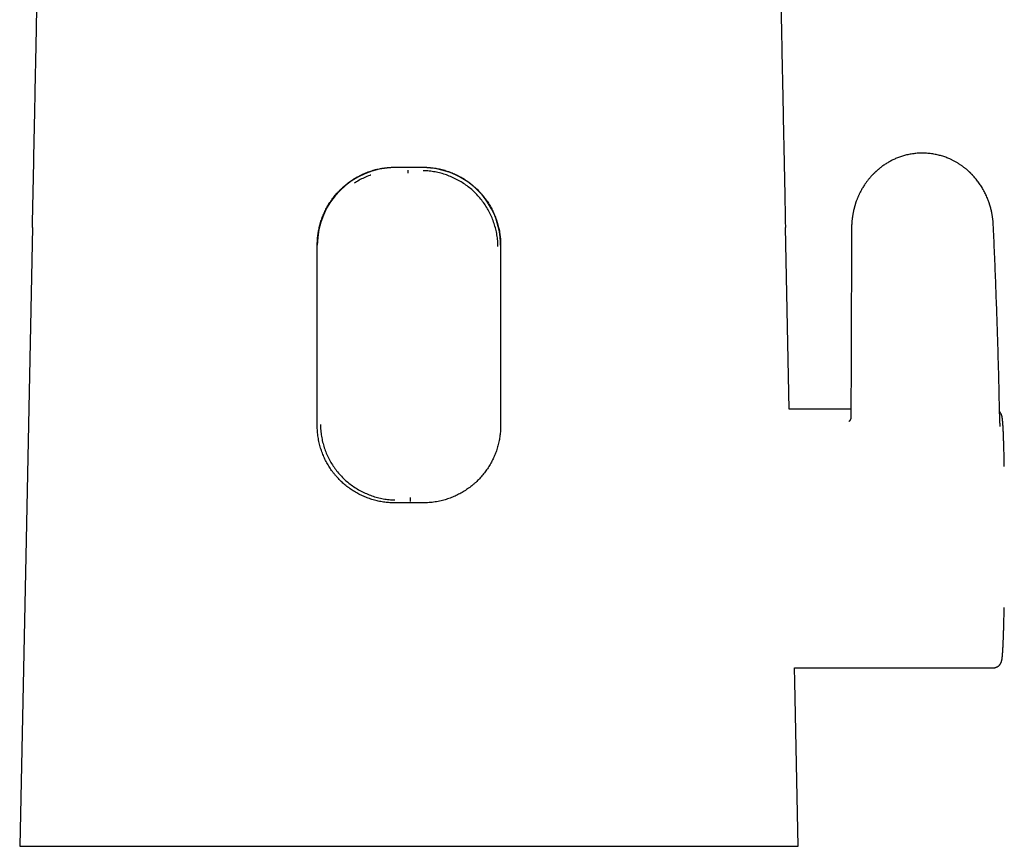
# Model space of a CAD drawing. Header units: millimetres. Extents: x 8 to 609, y 12 to 425.
# Tile 8 of 32: x 285 to 356, y 290 to 349. Entities that reach past the tile are written whole.
import ezdxf

# ---------------------------------------------------------------- set-up
doc = ezdxf.new("R2010")
doc.units = ezdxf.units.MM

msp = doc.modelspace()

# ---------------------------------------------------------------- linework, layer by layer
at = {"color": 7, "linetype": 'Continuous', "lineweight": 30}
for p, q in [((314.049, 338.307), (312.049, 338.307)), ((312.985, 338.119), (312.994, 338.138)), ((340.215, 321.053), (339.948, 334.029)), ((344.672, 334.009), (344.672, 334.003)), ((306.499, 319.879), (306.499, 332.776)), ((319.599, 332.776), (319.599, 319.879)), ((344.625, 321.053), (340.215, 321.053)), ((313.138, 314.528), (313.147, 314.451)), ((340.595, 302.553), (354.792, 302.553)), ((354.792, 302.554), (354.791, 302.554))]:
    msp.add_line(p, q, dxfattribs=at)
at = {"color": 7, "linetype": 'Continuous', "lineweight": 30, "flags": 128}
for points in [[(286.149, 334.029), (285.908, 322.283), (285.667, 310.538), (285.453, 300.17), (285.238, 289.803)], [(340.859, 289.803), (340.616, 301.549), (340.595, 302.553)]]:
    msp.add_lwpolyline(points, dxfattribs=at)
at = {"color": 7, "linetype": 'Continuous', "lineweight": 30}
for centre, start, end in [((312.048, 332.758), 89.99372, 179.99372), ((314.049, 332.758), 0.00628, 90.00628)]:
    msp.add_arc(centre, 5.549, start, end, dxfattribs=at)
for points, knots in [([(286.149, 334.029), (286.169, 334.991), (286.208, 336.916), (286.267, 339.802), (286.316, 342.208), (286.365, 344.614), (286.404, 346.538), (286.452, 348.944), (286.491, 350.868), (286.54, 353.274), (286.579, 355.198), (286.627, 357.604), (286.666, 359.528), (286.715, 361.934), (286.753, 363.858), (286.806, 366.481), (286.839, 368.142), (286.862, 369.321)], [0, 0, 0, 0, 0.081795, 0.16359, 0.245385, 0.286283, 0.368078, 0.408975, 0.49077, 0.531668, 0.613463, 0.65436, 0.736155, 0.777053, 0.858848, 0.899745, 1, 1, 1, 1]), ([(339.235, 369.321), (339.254, 368.359), (339.293, 366.434), (339.35, 363.548), (339.399, 361.142), (339.447, 358.736), (339.486, 356.812), (339.534, 354.406), (339.573, 352.482), (339.622, 350.076), (339.661, 348.152), (339.71, 345.746), (339.749, 343.822), (339.798, 341.416), (339.837, 339.492), (339.89, 336.869), (339.924, 335.208), (339.948, 334.029)], [0, 0, 0, 0, 0.081795, 0.16359, 0.245385, 0.286283, 0.368078, 0.408975, 0.49077, 0.531668, 0.613463, 0.65436, 0.736155, 0.777053, 0.858848, 0.899745, 1, 1, 1, 1]), ([(354.794, 334.24), (354.792, 334.284), (354.787, 334.37), (354.777, 334.496), (354.765, 334.615), (354.751, 334.727), (354.735, 334.832), (354.719, 334.931), (354.702, 335.025), (354.684, 335.114), (354.666, 335.198), (354.649, 335.274), (354.632, 335.342), (354.617, 335.402), (354.603, 335.452), (354.592, 335.494), (354.582, 335.529), (354.573, 335.557), (354.567, 335.579), (354.562, 335.594), (354.558, 335.607), (354.554, 335.622), (354.549, 335.64), (354.541, 335.663), (354.532, 335.693), (354.52, 335.729), (354.506, 335.772), (354.49, 335.82), (354.471, 335.873), (354.449, 335.933), (354.425, 335.996), (354.399, 336.063), (354.359, 336.161), (354.304, 336.287), (354.233, 336.438), (354.158, 336.588), (354.077, 336.736), (353.992, 336.881), (353.904, 337.02), (353.815, 337.154), (353.722, 337.285), (353.625, 337.412), (353.528, 337.532), (353.432, 337.644), (353.357, 337.727), (353.3, 337.787), (353.263, 337.826), (353.228, 337.861), (353.197, 337.893), (353.17, 337.92), (353.146, 337.942), (353.127, 337.96), (353.113, 337.974), (353.101, 337.986), (353.089, 337.997), (353.069, 338.015), (353.04, 338.042), (353, 338.079), (352.953, 338.12), (352.899, 338.166), (352.839, 338.217), (352.772, 338.271), (352.702, 338.326), (352.628, 338.381), (352.554, 338.435), (352.478, 338.488), (352.37, 338.56), (352.229, 338.65), (352.051, 338.751), (351.87, 338.845), (351.701, 338.925), (351.545, 338.991), (351.402, 339.047), (351.256, 339.098), (351.107, 339.145), (350.954, 339.188), (350.796, 339.227), (350.633, 339.261), (350.465, 339.29), (350.294, 339.314), (350.118, 339.332), (349.939, 339.343), (349.765, 339.348), (349.597, 339.346), (349.436, 339.339), (349.272, 339.326), (349.107, 339.307), (348.94, 339.282), (348.771, 339.251), (348.609, 339.215), (348.453, 339.175), (348.306, 339.131), (348.161, 339.084), (348.021, 339.034), (347.886, 338.98), (347.756, 338.924), (347.631, 338.865), (347.505, 338.802), (347.379, 338.735), (347.253, 338.663), (347.134, 338.59), (347.021, 338.516), (346.914, 338.442), (346.813, 338.368), (346.73, 338.304), (346.663, 338.251), (346.611, 338.208), (346.561, 338.166), (346.513, 338.125), (346.467, 338.084), (346.425, 338.046), (346.388, 338.012), (346.356, 337.982), (346.329, 337.956), (346.308, 337.935), (346.291, 337.919), (346.279, 337.906), (346.268, 337.896), (346.257, 337.884), (346.242, 337.869), (346.221, 337.848), (346.194, 337.82), (346.16, 337.785), (346.12, 337.742), (346.075, 337.693), (346.025, 337.637), (345.971, 337.574), (345.91, 337.5), (345.844, 337.419), (345.778, 337.333), (345.714, 337.247), (345.655, 337.163), (345.589, 337.067), (345.52, 336.96), (345.449, 336.843), (345.383, 336.73), (345.324, 336.621), (345.27, 336.516), (345.225, 336.425), (345.188, 336.345), (345.156, 336.275), (345.124, 336.202), (345.092, 336.126), (345.06, 336.045), (345.024, 335.95), (344.984, 335.84), (344.952, 335.745), (344.93, 335.677), (344.919, 335.64), (344.909, 335.608), (344.901, 335.581), (344.895, 335.558), (344.89, 335.541), (344.886, 335.528), (344.883, 335.518), (344.881, 335.509), (344.877, 335.496), (344.873, 335.48), (344.867, 335.459), (344.859, 335.43), (344.85, 335.394), (344.839, 335.349), (344.826, 335.297), (344.812, 335.238), (344.798, 335.17), (344.782, 335.093), (344.766, 335.008), (344.749, 334.914), (344.733, 334.812), (344.718, 334.702), (344.705, 334.586), (344.693, 334.465), (344.684, 334.339), (344.677, 334.205), (344.673, 334.094), (344.673, 334.028), (344.673, 334.009)], [0, 0, 0, 0, 0.008341, 0.016258, 0.023754, 0.030828, 0.037481, 0.043713, 0.049524, 0.055431, 0.060829, 0.065718, 0.070098, 0.07397, 0.077168, 0.079909, 0.082194, 0.084022, 0.085395, 0.08631, 0.087128, 0.087951, 0.089102, 0.090654, 0.092615, 0.09498, 0.09775, 0.100924, 0.104502, 0.10841, 0.112709, 0.117286, 0.121837, 0.132492, 0.142897, 0.15305, 0.163841, 0.174334, 0.18453, 0.194461, 0.204382, 0.214346, 0.224357, 0.233027, 0.241734, 0.245164, 0.248572, 0.251679, 0.254413, 0.256818, 0.258833, 0.260459, 0.261695, 0.26256, 0.263511, 0.264748, 0.267602, 0.270966, 0.274841, 0.279227, 0.284124, 0.289532, 0.295097, 0.30083, 0.306555, 0.31227, 0.317977, 0.330683, 0.343343, 0.355957, 0.368525, 0.378015, 0.387489, 0.396964, 0.406605, 0.41646, 0.426528, 0.436807, 0.447294, 0.457987, 0.468882, 0.479977, 0.491269, 0.501101, 0.511076, 0.5212, 0.531474, 0.541898, 0.552472, 0.563196, 0.572704, 0.582288, 0.5917, 0.600899, 0.609884, 0.618656, 0.627214, 0.635556, 0.644801, 0.653744, 0.662389, 0.670743, 0.678808, 0.686589, 0.694088, 0.698334, 0.702486, 0.706543, 0.710506, 0.714369, 0.717916, 0.721046, 0.723758, 0.726053, 0.727929, 0.729388, 0.730429, 0.731168, 0.732149, 0.733458, 0.735102, 0.73764, 0.740706, 0.744303, 0.748431, 0.753092, 0.758288, 0.764003, 0.770841, 0.777672, 0.784303, 0.79074, 0.796984, 0.805926, 0.814455, 0.822579, 0.8303, 0.837624, 0.844552, 0.849343, 0.854034, 0.858953, 0.864121, 0.869541, 0.875215, 0.883096, 0.891393, 0.894038, 0.896426, 0.898518, 0.900315, 0.901818, 0.902918, 0.903733, 0.904255, 0.904782, 0.905591, 0.906681, 0.908053, 0.909706, 0.912181, 0.915099, 0.918459, 0.92226, 0.926502, 0.931482, 0.936956, 0.942925, 0.94939, 0.956351, 0.96381, 0.971303, 0.979244, 0.987638, 0.99649, 1, 1, 1, 1]), ([(306.642, 334.03), (306.656, 334.089), (306.685, 334.209), (306.736, 334.386), (306.792, 334.561), (306.854, 334.734), (306.922, 334.907), (306.997, 335.079), (307.078, 335.25), (307.165, 335.418), (307.257, 335.582), (307.354, 335.742), (307.456, 335.897), (307.561, 336.047), (307.671, 336.194), (307.785, 336.336), (307.906, 336.476), (308.032, 336.614), (308.163, 336.748), (308.3, 336.877), (308.44, 337.002), (308.584, 337.122), (308.732, 337.236), (308.883, 337.345), (309.037, 337.449), (309.195, 337.548), (309.358, 337.643), (309.526, 337.732), (309.698, 337.817), (309.873, 337.896), (310.051, 337.968), (310.228, 338.033), (310.404, 338.092), (310.579, 338.143), (310.756, 338.189), (310.934, 338.229), (311.115, 338.263), (311.299, 338.291), (311.485, 338.314), (311.673, 338.33), (311.861, 338.34), (311.986, 338.342), (312.049, 338.342)], [0, 0, 0, 0, 0.024565, 0.049151, 0.073744, 0.098331, 0.122896, 0.148191, 0.173508, 0.198833, 0.22415, 0.249446, 0.274004, 0.298582, 0.323167, 0.347746, 0.372305, 0.397551, 0.422817, 0.448091, 0.473358, 0.498604, 0.523612, 0.54864, 0.573676, 0.598705, 0.623712, 0.649453, 0.675217, 0.700989, 0.726752, 0.752493, 0.776873, 0.801273, 0.825679, 0.850079, 0.874459, 0.899552, 0.924668, 0.949791, 0.974907, 1, 1, 1, 1]), ([(310.32, 337.771), (310.295, 337.763), (310.137, 337.713), (309.856, 337.592), (309.486, 337.411), (309.255, 337.268), (309.142, 337.198)], [0, 0, 0, 0, 0.058903, 0.378307, 0.697407, 1, 1, 1, 1]), ([(312.049, 338.342), (312.132, 338.342), (312.299, 338.342), (312.549, 338.343), (312.799, 338.343), (312.965, 338.343), (313.049, 338.343)], [0, 0, 0, 0, 0.24994, 0.499905, 0.749941, 1, 1, 1, 1]), ([(312.985, 337.923), (312.985, 337.932), (312.985, 337.948), (312.985, 337.973), (312.984, 337.996), (312.984, 338.018), (312.984, 338.038), (312.984, 338.055), (312.984, 338.07), (312.984, 338.084), (312.984, 338.097), (312.984, 338.106), (312.985, 338.113), (312.985, 338.118), (312.985, 338.119), (312.985, 338.119)], [0, 0, 0, 0, 0.080968, 0.16216, 0.242761, 0.321975, 0.39906, 0.473367, 0.544359, 0.611622, 0.694993, 0.77085, 0.8391, 0.927478, 1, 1, 1, 1]), ([(313.049, 338.343), (313.132, 338.343), (313.299, 338.343), (313.549, 338.343), (313.799, 338.342), (313.965, 338.342), (314.049, 338.342)], [0, 0, 0, 0, 0.249941, 0.499905, 0.749941, 1, 1, 1, 1]), ([(314.049, 338.342), (314.11, 338.342), (314.232, 338.34), (314.415, 338.331), (314.597, 338.315), (314.779, 338.294), (314.961, 338.267), (315.144, 338.233), (315.328, 338.192), (315.51, 338.145), (315.691, 338.092), (315.867, 338.034), (316.04, 337.971), (316.209, 337.902), (316.375, 337.828), (316.539, 337.749), (316.702, 337.663), (316.863, 337.572), (317.022, 337.474), (317.178, 337.371), (317.33, 337.262), (317.478, 337.15), (317.622, 337.032), (317.761, 336.91), (317.896, 336.784), (318.027, 336.654), (318.155, 336.517), (318.279, 336.376), (318.4, 336.228), (318.515, 336.077), (318.626, 335.921), (318.73, 335.764), (318.827, 335.604), (318.919, 335.442), (319.005, 335.278), (319.086, 335.111), (319.162, 334.939), (319.232, 334.763), (319.298, 334.583), (319.357, 334.4), (319.41, 334.216), (319.44, 334.092), (319.455, 334.03)], [0, 0, 0, 0, 0.0244156, 0.048852, 0.0732954, 0.0977319, 0.1221477, 0.1472847, 0.1724439, 0.1976107, 0.2227703, 0.2479076, 0.2723187, 0.2967496, 0.3211873, 0.3456185, 0.3700299, 0.3951262, 0.4202435, 0.445368, 0.4704855, 0.495582, 0.5204215, 0.5452811, 0.5701475, 0.5950071, 0.6198466, 0.6453948, 0.6709652, 0.696543, 0.7221132, 0.7476611, 0.7725065, 0.7973731, 0.8222465, 0.8471125, 0.8719576, 0.8975504, 0.9231671, 0.9487915, 0.9744076, 1, 1, 1, 1]), ([(319.408, 332.664), (319.404, 332.804), (319.395, 333.085), (319.34, 333.504), (319.254, 333.917), (319.137, 334.322), (318.99, 334.717), (318.814, 335.099), (318.61, 335.467), (318.379, 335.818), (318.122, 336.149), (317.841, 336.459), (317.536, 336.745), (317.21, 337.007), (316.864, 337.243), (316.502, 337.453), (316.123, 337.635), (315.732, 337.789), (315.33, 337.913), (314.918, 338.006), (314.499, 338.069), (314.217, 338.083), (314.076, 338.09)], [0, 0, 0, 0, 0.050072, 0.10009, 0.150097, 0.200111, 0.250132, 0.300148, 0.350141, 0.400093, 0.44999, 0.499828, 0.54964, 0.599471, 0.649338, 0.699249, 0.749205, 0.799209, 0.849266, 0.899394, 0.949622, 1, 1, 1, 1]), ([(354.794, 334.24), (354.794, 334.24), (354.795, 334.238), (354.795, 334.236), (354.795, 334.235)], [0, 0, 0, 0, 0.014225, 1, 1, 1, 1]), ([(355.25, 320.78), (355.235, 321.425), (355.207, 322.714), (355.155, 324.649), (355.097, 326.583), (355.031, 328.517), (354.959, 330.45), (354.881, 332.356), (354.823, 333.617), (354.795, 334.235)], [0, 0, 0, 0, 0.143716, 0.287434, 0.43115, 0.574865, 0.718577, 0.862289, 1, 1, 1, 1]), ([(306.499, 332.776), (306.499, 332.828), (306.5, 332.932), (306.507, 333.089), (306.518, 333.246), (306.533, 333.403), (306.554, 333.56), (306.578, 333.717), (306.607, 333.874), (306.63, 333.978), (306.642, 334.03)], [0, 0, 0, 0, 0.123916, 0.247832, 0.372174, 0.496517, 0.622112, 0.747983, 0.873854, 1, 1, 1, 1]), ([(319.455, 334.03), (319.467, 333.979), (319.492, 333.864), (319.525, 333.683), (319.55, 333.515), (319.567, 333.371), (319.58, 333.24), (319.59, 333.094), (319.597, 332.935), (319.598, 332.829), (319.599, 332.776)], [0, 0, 0, 0, 0.123869, 0.279331, 0.434793, 0.528454, 0.622116, 0.747818, 0.873909, 1, 1, 1, 1]), ([(344.671, 334.003), (344.665, 332.508), (344.655, 329.491), (344.639, 324.982), (344.628, 321.969), (344.623, 320.478)], [0, 0, 0, 0, 0.331638, 0.669321, 1, 1, 1, 1]), ([(355.583, 316.941), (355.583, 316.951), (355.582, 317.025), (355.579, 317.16), (355.576, 317.345), (355.572, 317.526), (355.568, 317.701), (355.564, 317.871), (355.56, 318.035), (355.556, 318.193), (355.552, 318.351), (355.547, 318.508), (355.542, 318.664), (355.537, 318.811), (355.532, 318.951), (355.528, 319.072), (355.524, 319.175), (355.52, 319.264), (355.517, 319.336), (355.515, 319.394), (355.513, 319.438), (355.511, 319.478), (355.509, 319.515), (355.507, 319.548), (355.506, 319.579), (355.504, 319.606), (355.503, 319.63), (355.502, 319.649), (355.502, 319.663), (355.501, 319.673), (355.5, 319.684), (355.5, 319.696), (355.499, 319.708), (355.498, 319.722), (355.497, 319.739), (355.496, 319.76), (355.495, 319.785), (355.493, 319.813), (355.491, 319.844), (355.489, 319.877), (355.487, 319.911), (355.485, 319.945), (355.483, 319.977), (355.481, 320.006), (355.479, 320.032), (355.477, 320.059), (355.475, 320.086), (355.473, 320.111), (355.471, 320.134), (355.469, 320.154), (355.467, 320.172), (355.466, 320.189), (355.465, 320.204), (355.463, 320.217), (355.462, 320.23), (355.461, 320.244), (355.459, 320.258), (355.458, 320.272), (355.456, 320.287), (355.455, 320.302), (355.453, 320.318), (355.451, 320.335), (355.449, 320.352), (355.447, 320.366), (355.445, 320.379), (355.444, 320.392), (355.442, 320.404), (355.44, 320.418), (355.438, 320.432), (355.435, 320.447), (355.433, 320.462), (355.43, 320.478), (355.427, 320.492), (355.424, 320.507), (355.421, 320.52), (355.419, 320.533), (355.416, 320.546), (355.413, 320.555), (355.412, 320.562), (355.411, 320.566), (355.41, 320.569), (355.408, 320.573), (355.407, 320.578), (355.406, 320.583), (355.404, 320.588), (355.403, 320.594), (355.401, 320.6), (355.398, 320.607), (355.396, 320.614), (355.394, 320.62), (355.391, 320.628), (355.388, 320.639), (355.383, 320.651), (355.378, 320.663), (355.374, 320.673), (355.369, 320.685), (355.362, 320.699), (355.354, 320.716), (355.343, 320.736), (355.33, 320.758), (355.313, 320.784), (355.296, 320.809), (355.277, 320.832), (355.262, 320.85), (355.251, 320.861), (355.248, 320.864)], [0, 0, 0, 0, 0.00465, 0.034298, 0.063961, 0.093634, 0.123317, 0.152482, 0.181538, 0.210192, 0.238432, 0.270134, 0.301302, 0.331937, 0.362039, 0.391611, 0.41296, 0.434023, 0.454801, 0.466777, 0.478045, 0.488565, 0.498338, 0.507519, 0.515924, 0.523554, 0.530407, 0.536483, 0.539554, 0.542531, 0.545713, 0.549109, 0.552717, 0.55673, 0.561501, 0.568036, 0.575614, 0.584236, 0.593903, 0.604616, 0.616375, 0.627845, 0.638736, 0.649036, 0.658745, 0.667861, 0.678945, 0.689004, 0.698037, 0.706043, 0.713425, 0.720639, 0.727684, 0.732993, 0.738314, 0.744424, 0.751473, 0.757672, 0.764449, 0.771805, 0.779466, 0.788754, 0.797233, 0.804903, 0.811764, 0.818067, 0.824816, 0.832121, 0.840784, 0.849474, 0.857836, 0.865903, 0.874349, 0.881671, 0.889353, 0.896529, 0.902944, 0.908669, 0.910619, 0.912488, 0.914278, 0.915987, 0.917926, 0.920489, 0.922568, 0.924932, 0.927581, 0.930516, 0.933677, 0.936266, 0.938052, 0.943089, 0.947485, 0.951238, 0.954353, 0.957534, 0.961341, 0.965784, 0.970869, 0.977072, 0.982816, 0.98815, 0.993093, 0.997646, 1, 1, 1, 1]), ([(355.292, 319.812), (355.292, 319.813), (355.292, 319.813), (355.291, 319.815), (355.291, 319.819), (355.29, 319.825), (355.289, 319.832), (355.289, 319.841), (355.288, 319.85), (355.287, 319.859), (355.286, 319.867), (355.286, 319.875), (355.285, 319.883), (355.284, 319.892), (355.284, 319.902), (355.283, 319.914), (355.282, 319.929), (355.28, 319.947), (355.279, 319.969), (355.277, 319.996), (355.276, 320.027), (355.274, 320.065), (355.271, 320.109), (355.269, 320.161), (355.267, 320.215), (355.265, 320.27), (355.262, 320.325), (355.26, 320.386), (355.258, 320.448), (355.256, 320.51), (355.255, 320.571), (355.253, 320.637), (355.251, 320.707), (355.25, 320.755), (355.25, 320.78)], [0, 0, 0, 0, 0.019124, 0.038733, 0.058755, 0.079077, 0.102172, 0.125593, 0.146999, 0.164877, 0.179254, 0.192485, 0.205869, 0.219406, 0.23664, 0.254115, 0.273249, 0.297, 0.325476, 0.356812, 0.39242, 0.432325, 0.476562, 0.525179, 0.578244, 0.621023, 0.666418, 0.714501, 0.765374, 0.808168, 0.852914, 0.899713, 0.948691, 1, 1, 1, 1]), ([(344.623, 320.481), (344.623, 320.478), (344.623, 320.471), (344.623, 320.462), (344.622, 320.456), (344.622, 320.451), (344.622, 320.446), (344.621, 320.439), (344.62, 320.433), (344.619, 320.426), (344.618, 320.418), (344.617, 320.41), (344.615, 320.401), (344.614, 320.392), (344.611, 320.383), (344.609, 320.373), (344.605, 320.36), (344.6, 320.344), (344.593, 320.324), (344.585, 320.304), (344.576, 320.285), (344.566, 320.266), (344.557, 320.251), (344.548, 320.238), (344.541, 320.227), (344.534, 320.218), (344.527, 320.209), (344.52, 320.201), (344.514, 320.194), (344.507, 320.187), (344.5, 320.18), (344.495, 320.176), (344.49, 320.172), (344.486, 320.168), (344.482, 320.165), (344.48, 320.163), (344.479, 320.163), (344.479, 320.163)], [0, 0, 0, 0, 0.02858, 0.050094, 0.06429, 0.073694, 0.086234, 0.1024, 0.117691, 0.133275, 0.149738, 0.171096, 0.190103, 0.210623, 0.227756, 0.249578, 0.279499, 0.311106, 0.360887, 0.40628, 0.451096, 0.496114, 0.541489, 0.574476, 0.604452, 0.631293, 0.664597, 0.694167, 0.724462, 0.766937, 0.801717, 0.830729, 0.85522, 0.890541, 0.933215, 0.968835, 1, 1, 1, 1]), ([(312.049, 314.347), (311.988, 314.348), (311.866, 314.349), (311.683, 314.358), (311.5, 314.373), (311.319, 314.394), (311.136, 314.421), (310.953, 314.454), (310.769, 314.494), (310.587, 314.54), (310.406, 314.592), (310.23, 314.65), (310.057, 314.713), (309.888, 314.781), (309.721, 314.854), (309.557, 314.932), (309.395, 315.017), (309.234, 315.107), (309.074, 315.204), (308.918, 315.307), (308.766, 315.414), (308.618, 315.526), (308.474, 315.642), (308.335, 315.763), (308.2, 315.888), (308.069, 316.017), (307.941, 316.153), (307.817, 316.293), (307.697, 316.44), (307.581, 316.59), (307.471, 316.744), (307.367, 316.901), (307.269, 317.061), (307.177, 317.222), (307.09, 317.387), (307.009, 317.555), (306.933, 317.727), (306.862, 317.903), (306.796, 318.084), (306.737, 318.267), (306.684, 318.453), (306.637, 318.645), (306.595, 318.843), (306.56, 319.048), (306.533, 319.255), (306.513, 319.462), (306.501, 319.67), (306.499, 319.809), (306.499, 319.879)], [0, 0, 0, 0, 0.020899, 0.041817, 0.06274, 0.083657, 0.104557, 0.126073, 0.147609, 0.16915, 0.190686, 0.212203, 0.233099, 0.254011, 0.27493, 0.295843, 0.316739, 0.338222, 0.359724, 0.381231, 0.402733, 0.424216, 0.445461, 0.466723, 0.487991, 0.509253, 0.530498, 0.552349, 0.574219, 0.596095, 0.617964, 0.639815, 0.661219, 0.682641, 0.70407, 0.725492, 0.746896, 0.768951, 0.791028, 0.813111, 0.835188, 0.857243, 0.881006, 0.904805, 0.928622, 0.952439, 0.976237, 1, 1, 1, 1]), ([(306.725, 319.952), (306.729, 319.81), (306.737, 319.527), (306.793, 319.107), (306.878, 318.694), (306.995, 318.29), (307.141, 317.897), (307.317, 317.517), (307.521, 317.152), (307.752, 316.805), (308.008, 316.476), (308.289, 316.169), (308.594, 315.885), (308.92, 315.625), (309.266, 315.391), (309.629, 315.183), (310.007, 315.003), (310.398, 314.852), (310.799, 314.73), (311.21, 314.638), (311.626, 314.577), (311.907, 314.563), (312.047, 314.556)], [0, 0, 0, 0, 0.050478, 0.100731, 0.150832, 0.200835, 0.250774, 0.300669, 0.350537, 0.400386, 0.45023, 0.500087, 0.549971, 0.599885, 0.64984, 0.699831, 0.749847, 0.799872, 0.849895, 0.899914, 0.949939, 1, 1, 1, 1]), ([(319.599, 319.879), (319.598, 319.819), (319.597, 319.698), (319.588, 319.517), (319.573, 319.337), (319.553, 319.157), (319.526, 318.977), (319.493, 318.796), (319.454, 318.614), (319.408, 318.434), (319.357, 318.256), (319.3, 318.081), (319.238, 317.911), (319.171, 317.744), (319.099, 317.579), (319.022, 317.417), (318.939, 317.256), (318.85, 317.097), (318.754, 316.939), (318.654, 316.785), (318.548, 316.634), (318.438, 316.488), (318.324, 316.345), (318.204, 316.206), (318.081, 316.072), (317.953, 315.942), (317.82, 315.815), (317.681, 315.691), (317.536, 315.571), (317.388, 315.456), (317.236, 315.346), (317.081, 315.241), (316.922, 315.142), (316.761, 315.049), (316.597, 314.961), (316.43, 314.879), (316.258, 314.801), (316.082, 314.729), (315.902, 314.662), (315.719, 314.601), (315.534, 314.547), (315.34, 314.497), (315.135, 314.452), (314.92, 314.414), (314.703, 314.384), (314.486, 314.363), (314.267, 314.35), (314.121, 314.348), (314.049, 314.347)], [0, 0, 0, 0, 0.020633, 0.041283, 0.06194, 0.08259, 0.103223, 0.124468, 0.145731, 0.167001, 0.188264, 0.209509, 0.230138, 0.250783, 0.271434, 0.29208, 0.312709, 0.333913, 0.355135, 0.376362, 0.397585, 0.418789, 0.439852, 0.460931, 0.482017, 0.503096, 0.524159, 0.545811, 0.567482, 0.589158, 0.610828, 0.63248, 0.653912, 0.675363, 0.696819, 0.718269, 0.739701, 0.761773, 0.783865, 0.805964, 0.828056, 0.850127, 0.875073, 0.900059, 0.925064, 0.95007, 0.975055, 1, 1, 1, 1]), ([(313.135, 314.732), (313.135, 314.724), (313.135, 314.708), (313.136, 314.685), (313.136, 314.663), (313.136, 314.641), (313.136, 314.619), (313.137, 314.597), (313.137, 314.576), (313.137, 314.556), (313.137, 314.541), (313.138, 314.531), (313.138, 314.529), (313.138, 314.528)], [0, 0, 0, 0, 0.079158, 0.155733, 0.230106, 0.30244, 0.395719, 0.485293, 0.570964, 0.691733, 0.803218, 0.905747, 1, 1, 1, 1]), ([(313.049, 314.348), (312.965, 314.348), (312.799, 314.348), (312.549, 314.348), (312.299, 314.348), (312.132, 314.348), (312.049, 314.347)], [0, 0, 0, 0, 0.249944, 0.499911, 0.749944, 1, 1, 1, 1]), ([(314.049, 314.347), (313.965, 314.348), (313.799, 314.348), (313.549, 314.348), (313.299, 314.348), (313.132, 314.348), (313.049, 314.348)], [0, 0, 0, 0, 0.249944, 0.49991, 0.749944, 1, 1, 1, 1]), ([(354.791, 302.559), (354.811, 302.56), (354.851, 302.561), (354.908, 302.57), (354.962, 302.583), (355.011, 302.6), (355.056, 302.619), (355.095, 302.64), (355.129, 302.661), (355.162, 302.684), (355.191, 302.709), (355.218, 302.733), (355.237, 302.753), (355.251, 302.769), (355.261, 302.781), (355.271, 302.793), (355.28, 302.805), (355.29, 302.82), (355.302, 302.836), (355.314, 302.855), (355.324, 302.872), (355.333, 302.889), (355.342, 302.906), (355.35, 302.924), (355.359, 302.944), (355.367, 302.963), (355.373, 302.98), (355.377, 302.993), (355.381, 303.006), (355.385, 303.016), (355.387, 303.026), (355.39, 303.035), (355.393, 303.044), (355.396, 303.056), (355.399, 303.069), (355.402, 303.082), (355.406, 303.098), (355.409, 303.116), (355.413, 303.136), (355.416, 303.156), (355.42, 303.175), (355.423, 303.196), (355.426, 303.217), (355.429, 303.238), (355.432, 303.258), (355.434, 303.278), (355.436, 303.299), (355.439, 303.323), (355.442, 303.352), (355.446, 303.387), (355.449, 303.425), (355.453, 303.467), (355.457, 303.508), (355.46, 303.549), (355.463, 303.588), (355.466, 303.629), (355.469, 303.672), (355.472, 303.716), (355.475, 303.763), (355.478, 303.81), (355.48, 303.849), (355.482, 303.879), (355.483, 303.899), (355.484, 303.917), (355.485, 303.933), (355.486, 303.947), (355.486, 303.961), (355.487, 303.974), (355.488, 303.989), (355.489, 304.005), (355.49, 304.023), (355.491, 304.043), (355.492, 304.067), (355.494, 304.097), (355.495, 304.133), (355.497, 304.173), (355.499, 304.214), (355.502, 304.271), (355.505, 304.347), (355.509, 304.439), (355.513, 304.534), (355.517, 304.631), (355.521, 304.734), (355.525, 304.843), (355.529, 304.958), (355.533, 305.078), (355.537, 305.203), (355.541, 305.333), (355.545, 305.481), (355.549, 305.645), (355.554, 305.826), (355.559, 306.012), (355.563, 306.2), (355.567, 306.391), (355.571, 306.586), (355.575, 306.746), (355.576, 306.842), (355.577, 306.871)], [0, 0, 0, 0, 0.007398, 0.014536, 0.021353, 0.027798, 0.033828, 0.03941, 0.044519, 0.049141, 0.054575, 0.059461, 0.063858, 0.066268, 0.068549, 0.071018, 0.073653, 0.075862, 0.08017, 0.08427, 0.088211, 0.092003, 0.09612, 0.100947, 0.106487, 0.112747, 0.117456, 0.12248, 0.12707, 0.131096, 0.134836, 0.138538, 0.142262, 0.147852, 0.154035, 0.160546, 0.166828, 0.177441, 0.187533, 0.197305, 0.207283, 0.218011, 0.228727, 0.23881, 0.248357, 0.257749, 0.267025, 0.276352, 0.290099, 0.304668, 0.320044, 0.335902, 0.352094, 0.365051, 0.378215, 0.391584, 0.405011, 0.418024, 0.432174, 0.445753, 0.458761, 0.464662, 0.470048, 0.474818, 0.478974, 0.482513, 0.486137, 0.489517, 0.493276, 0.497414, 0.501931, 0.506827, 0.512104, 0.520128, 0.528897, 0.538337, 0.54802, 0.557878, 0.577752, 0.5983, 0.617566, 0.637389, 0.657769, 0.678703, 0.70019, 0.721832, 0.744004, 0.766666, 0.789336, 0.81841, 0.847256, 0.87587, 0.904251, 0.932396, 0.960304, 0.987975, 1, 1, 1, 1]), ([(285.238, 289.803), (285.251, 289.803), (285.275, 289.803), (285.317, 289.803), (285.364, 289.803), (285.42, 289.803), (285.485, 289.803), (285.561, 289.803), (285.644, 289.803), (285.733, 289.803), (285.829, 289.803), (285.934, 289.803), (286.047, 289.803), (286.17, 289.803), (286.296, 289.803), (286.426, 289.803), (286.558, 289.803), (286.705, 289.803), (286.868, 289.803), (287.049, 289.803), (287.233, 289.803), (287.42, 289.803), (287.61, 289.803), (287.807, 289.803), (288.011, 289.803), (288.222, 289.803), (288.432, 289.803), (288.642, 289.803), (288.849, 289.803), (289.062, 289.803), (289.28, 289.803), (289.504, 289.803), (289.733, 289.803), (289.968, 289.803), (290.208, 289.803), (290.454, 289.803), (290.705, 289.803), (290.961, 289.803), (291.223, 289.803), (291.49, 289.803), (291.762, 289.803), (292.04, 289.803), (292.323, 289.803), (292.612, 289.803), (292.905, 289.803), (293.204, 289.803), (293.508, 289.803), (293.817, 289.803), (294.132, 289.803), (294.452, 289.803), (294.777, 289.803), (295.107, 289.803), (295.441, 289.803), (295.781, 289.803), (296.126, 289.803), (296.477, 289.803), (296.838, 289.803), (297.212, 289.803), (297.597, 289.803), (297.974, 289.803), (298.344, 289.803), (298.705, 289.803), (299.07, 289.803), (299.439, 289.803), (299.792, 289.803), (300.127, 289.803), (300.446, 289.803), (300.767, 289.803), (301.12, 289.803), (301.507, 289.803), (301.927, 289.803), (302.351, 289.803), (302.752, 289.803), (303.129, 289.803), (303.482, 289.803), (303.837, 289.803), (304.193, 289.803), (304.558, 289.803), (304.929, 289.803), (305.308, 289.803), (305.688, 289.803), (306.071, 289.803), (306.456, 289.803), (306.844, 289.803), (307.233, 289.803), (307.638, 289.803), (308.061, 289.803), (308.5, 289.803), (308.941, 289.803), (309.385, 289.803), (309.834, 289.803), (310.288, 289.803), (310.742, 289.803), (311.199, 289.803), (311.659, 289.803), (312.122, 289.803), (312.585, 289.803), (312.894, 289.803), (313.049, 289.803)], [0, 0, 0, 0, 0.009183, 0.018367, 0.027551, 0.036734, 0.047631, 0.05853, 0.069431, 0.080332, 0.091231, 0.102128, 0.113612, 0.125096, 0.136579, 0.147201, 0.157824, 0.168447, 0.181095, 0.193744, 0.206392, 0.218148, 0.229905, 0.241661, 0.253449, 0.265238, 0.277026, 0.287619, 0.298213, 0.308805, 0.319416, 0.330027, 0.340637, 0.35123, 0.361824, 0.372417, 0.383028, 0.39364, 0.404252, 0.414845, 0.425439, 0.436032, 0.446646, 0.45726, 0.467873, 0.478467, 0.489061, 0.499654, 0.51027, 0.520887, 0.531503, 0.542097, 0.552691, 0.563285, 0.573904, 0.584524, 0.595143, 0.606341, 0.617541, 0.62874, 0.638844, 0.64895, 0.659057, 0.669163, 0.679267, 0.687748, 0.69623, 0.704711, 0.713192, 0.724005, 0.734821, 0.745636, 0.756449, 0.765242, 0.774036, 0.782831, 0.791625, 0.800418, 0.809597, 0.818776, 0.827956, 0.837135, 0.846351, 0.855569, 0.864786, 0.874002, 0.8843, 0.894599, 0.904898, 0.915196, 0.92571, 0.936226, 0.946742, 0.957256, 0.967941, 0.978628, 0.989315, 1, 1, 1, 1]), ([(313.049, 289.803), (313.205, 289.803), (313.518, 289.803), (313.988, 289.803), (314.458, 289.803), (314.927, 289.803), (315.395, 289.803), (315.838, 289.803), (316.254, 289.803), (316.645, 289.803), (317.036, 289.803), (317.425, 289.803), (317.808, 289.803), (318.186, 289.803), (318.558, 289.803), (318.928, 289.803), (319.297, 289.803), (319.666, 289.803), (320.033, 289.803), (320.4, 289.803), (320.765, 289.803), (321.129, 289.803), (321.518, 289.803), (321.933, 289.803), (322.372, 289.803), (322.808, 289.803), (323.241, 289.803), (323.67, 289.803), (324.083, 289.803), (324.48, 289.803), (324.862, 289.803), (325.24, 289.803), (325.614, 289.803), (325.993, 289.803), (326.375, 289.803), (326.76, 289.803), (327.141, 289.803), (327.519, 289.803), (327.892, 289.803), (328.262, 289.803), (328.627, 289.803), (328.992, 289.803), (329.358, 289.803), (329.722, 289.803), (330.082, 289.803), (330.437, 289.803), (330.786, 289.803), (331.13, 289.803), (331.468, 289.803), (331.801, 289.803), (332.128, 289.803), (332.45, 289.803), (332.767, 289.803), (333.081, 289.803), (333.394, 289.803), (333.705, 289.803), (334.011, 289.803), (334.309, 289.803), (334.602, 289.803), (334.873, 289.803), (335.123, 289.803), (335.353, 289.803), (335.579, 289.803), (335.801, 289.803), (336.018, 289.803), (336.231, 289.803), (336.44, 289.803), (336.663, 289.803), (336.897, 289.803), (337.142, 289.803), (337.38, 289.803), (337.611, 289.803), (337.835, 289.803), (338.053, 289.803), (338.263, 289.803), (338.463, 289.803), (338.655, 289.803), (338.837, 289.803), (339.013, 289.803), (339.181, 289.803), (339.338, 289.803), (339.484, 289.803), (339.62, 289.803), (339.75, 289.803), (339.874, 289.803), (339.992, 289.803), (340.103, 289.803), (340.209, 289.803), (340.308, 289.803), (340.401, 289.803), (340.487, 289.803), (340.566, 289.803), (340.639, 289.803), (340.705, 289.803), (340.763, 289.803), (340.816, 289.803), (340.844, 289.803), (340.859, 289.803)], [0, 0, 0, 0, 0.010831, 0.021665, 0.0325, 0.043336, 0.054169, 0.065, 0.07409, 0.083182, 0.092274, 0.101366, 0.110456, 0.119208, 0.127962, 0.136716, 0.14547, 0.154223, 0.163026, 0.171831, 0.180636, 0.189441, 0.198244, 0.209077, 0.219914, 0.230753, 0.241592, 0.252429, 0.263263, 0.273141, 0.283022, 0.292903, 0.302783, 0.312662, 0.323134, 0.333607, 0.344081, 0.354553, 0.365074, 0.375597, 0.38612, 0.396642, 0.40759, 0.418541, 0.429493, 0.440446, 0.451397, 0.462345, 0.473292, 0.48424, 0.495191, 0.506141, 0.51709, 0.528037, 0.539415, 0.550797, 0.56218, 0.573563, 0.584944, 0.596323, 0.605822, 0.615322, 0.624822, 0.634321, 0.643844, 0.653368, 0.662891, 0.672414, 0.684435, 0.696458, 0.70848, 0.720501, 0.732567, 0.744634, 0.756701, 0.768767, 0.780454, 0.792143, 0.803832, 0.81552, 0.827207, 0.83792, 0.848633, 0.859347, 0.870059, 0.880839, 0.89162, 0.902401, 0.913181, 0.923996, 0.934813, 0.945629, 0.956444, 0.967332, 0.978222, 0.989112, 1, 1, 1, 1])]:
    msp.add_open_spline(points, degree=3, knots=knots, dxfattribs=at)

doc.saveas('drawing.dxf')
